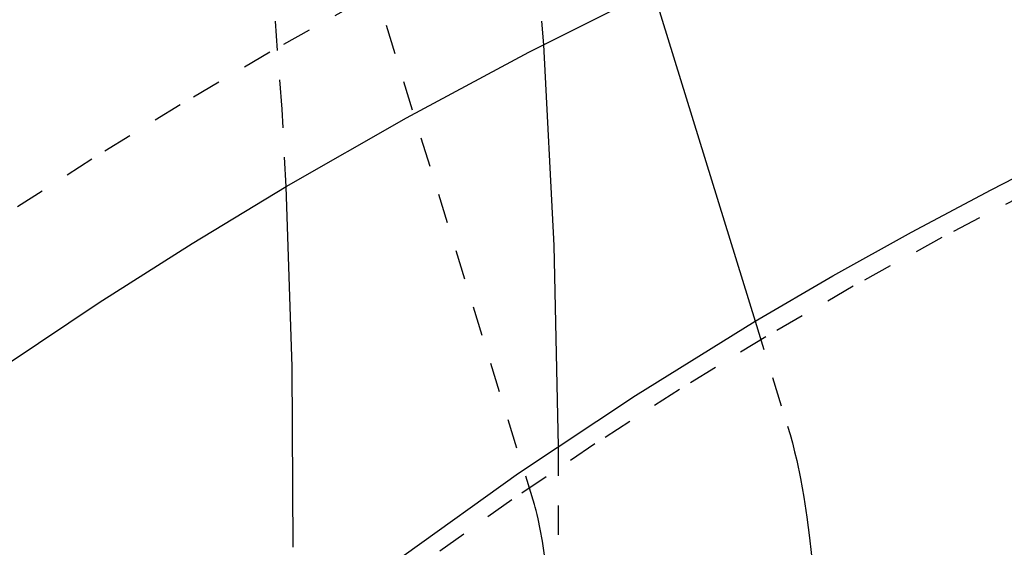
# Model space of a CAD drawing. Header units: millimetres. Extents: x 0 to 1551, y 0 to 1543.
# Tile 30 of 69: x 982 to 1049, y 452 to 488. Entities that reach past the tile are written whole.
import ezdxf

# ---------------------------------------------------------------- set-up
doc = ezdxf.new("R2010")
doc.units = ezdxf.units.MM
doc.linetypes.add('Hidden', pattern=[4, 2, -2])
doc.layers.add('Make2D$Hidden$Curves', color=7, linetype='Hidden', true_color=0x8c8c8c)
doc.layers.add('Make2D$Visible$Curves', color=7, linetype='Continuous', true_color=0x000000)

msp = doc.modelspace()

# ---------------------------------------------------------------- linework, layer by layer
at = {"layer": 'Make2D$Hidden$Curves'}
for p, q in [((1016.709, 455.203), (984.089, 560.701)), ((1016.865, 491.974), (1017.319, 486.386)), ((999.57, 482.009), (998.94, 490.324)), ((1004.898, 489.326), (998.734, 485.875)), ((998.734, 485.875), (992.651, 482.309)), ((992.651, 482.309), (986.653, 478.626)), ((999.853, 476.76), (999.57, 482.009)), ((986.653, 478.626), (980.784, 474.853)), ((1050.489, 476.482), (1044.389, 473.307)), ((1044.389, 473.307), (1038.367, 470.001)), ((1038.367, 470.001), (1032.425, 466.563)), ((1031.708, 467.628), (1033.906, 460.521)), ((1032.425, 466.563), (1026.556, 462.987)), ((1026.556, 462.987), (1020.821, 459.31)), ((1033.906, 460.521), (1034.075, 459.95)), ((1034.075, 459.95), (1034.234, 459.37)), ((1020.821, 459.31), (1015.178, 455.506)), ((1018.318, 459.139), (1018.315, 452.154)), ((1034.234, 459.37), (1034.383, 458.78)), ((1034.383, 458.78), (1034.524, 458.177)), ((1034.524, 458.177), (1034.778, 456.96)), ((1034.778, 456.96), (1035.007, 455.686)), ((1015.178, 455.506), (1009.625, 451.57)), ((1035.007, 455.686), (1035.217, 454.334)), ((1016.764, 455.018), (1016.71, 455.202)), ((1016.825, 454.792), (1016.764, 455.018)), ((1016.892, 454.528), (1016.825, 454.792)), ((1016.962, 454.23), (1016.892, 454.528)), ((1017.107, 453.532), (1016.962, 454.23)), ((1035.217, 454.334), (1035.405, 452.923)), ((1017.253, 452.718), (1017.107, 453.532)), ((1035.405, 452.923), (1035.721, 449.913)), ((1017.401, 451.762), (1017.253, 452.718))]:
    msp.add_line(p, q, dxfattribs=at)
at = {"layer": 'Make2D$Visible$Curves'}
for p, q in [((1016.338, 485.88), (1024.758, 490.105)), ((1024.758, 490.106), (1031.708, 467.628)), ((1017.319, 486.386), (1018.032, 472.77)), ((1008.034, 481.431), (1016.338, 485.88)), ((999.853, 476.76), (1008.034, 481.431)), ((1047.722, 476.553), (1053.182, 479.32)), ((993.454, 472.892), (999.853, 476.76)), ((1000.248, 464.53), (999.853, 476.76)), ((1042.321, 473.682), (1047.722, 476.553)), ((1036.983, 470.707), (1042.321, 473.682)), ((987.156, 468.889), (993.454, 472.892)), ((1018.032, 472.77), (1018.318, 459.139)), ((1031.708, 467.628), (1036.983, 470.707)), ((980.966, 464.753), (987.156, 468.889)), ((1023.586, 462.602), (1031.708, 467.628)), ((1000.315, 452.293), (1000.248, 464.53)), ((1015.632, 457.312), (1023.586, 462.602)), ((1007.857, 451.765), (1015.632, 457.312))]:
    msp.add_line(p, q, dxfattribs=at)

doc.saveas('drawing.dxf')
